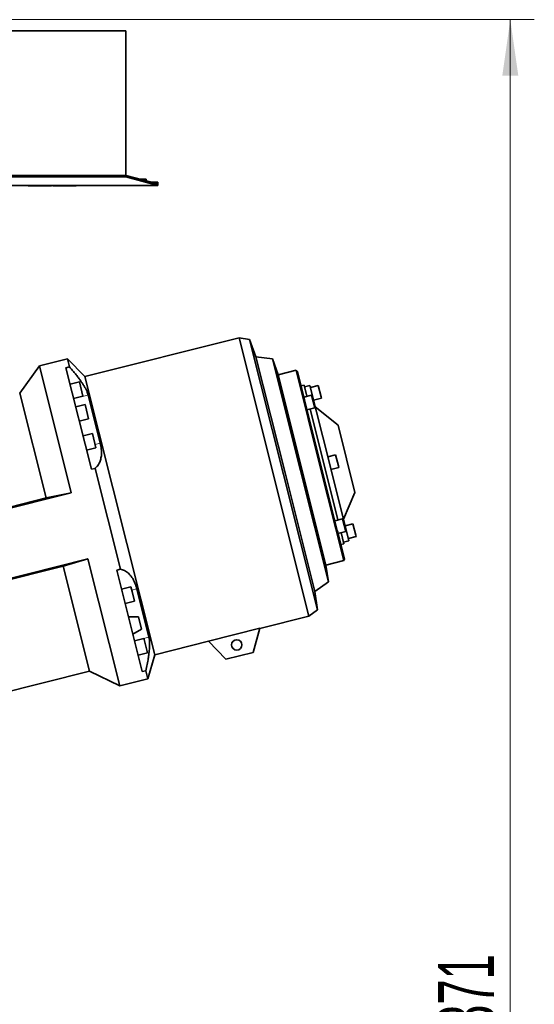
# Model space of a CAD drawing. Header units: millimetres. Extents: x 0 to 11920, y 0 to 8400.
# Tile 62 of 64: x 9563 to 10205, y 6253 to 7482. Entities that reach past the tile are written whole.
import ezdxf

# ---------------------------------------------------------------- set-up
doc = ezdxf.new("R2010")
doc.units = ezdxf.units.MM
doc.header["$LTSCALE"] = 20
doc.styles.add('SLDTEXTSTYLE0', font='TXT', dxfattribs={"width": 0.605})
doc.dimstyles.new('SLDDIMSTYLE0', dxfattribs={"dimtxt": 70, "dimasz": 70, "dimexe": 0, "dimexo": 0.0625, "dimgap": 17.5, "dimtad": 1, "dimdec": 1, "dimrnd": 1e-09, "dimzin": 12, "dimdsep": 46, "dimtxsty": 'SLDTEXTSTYLE0', "dimsah": 1, "dimcen": 0.09, "dimadec": 0, "dimazin": 3, "dimtfac": 1, "dimtofl": 0, "dimtmove": 0, "dimatfit": 3, "dimfxl": 1, "dimfrac": 2, "dimtolj": 1, "dimtzin": 12, "dimarcsym": 0})

# ---------------------------------------------------------------- blocks, each defined once
blk = doc.blocks.new('_D_5')
at = {"color": 7, "linetype": 'Continuous', "lineweight": 0}
for p, q in [((9462.3, 7482.4), (10205.2, 7482.4)), ((10175.2, 7482.4), (10175.2, 5111.4)), ((8991.2, 5111.4), (10205.2, 5111.4))]:
    blk.add_line(p, q, dxfattribs=at)
at = {"color": 7, "linetype": 'Continuous', "lineweight": 18}
for points in [[(10175.2, 7482.4), (10165.2, 7412.4), (10185.2, 7412.4)], [(10175.2, 5111.4), (10185.2, 5181.4), (10165.2, 5181.4)]]:
    blk.add_solid(points, dxfattribs=at)
at = {"color": 7, "linetype": 'Continuous', "lineweight": 18, "insert": (10085, 6189.9), "char_height": 70, "attachment_point": 1, "rotation": 90, "style": 'SLDTEXTSTYLE0'}
blk.add_mtext('2371', dxfattribs=at)

msp = doc.modelspace()

# ---------------------------------------------------------------- linework, layer by layer
at = {"color": 7, "linetype": 'Continuous', "lineweight": 35}
for p, q in [((9545.11, 7468.36), (9694.97, 7468.36)), ((9694.97, 7287.93), (9694.97, 7468.36)), ((9695.07, 7387.43), (9694.97, 7387.43)), ((9695.07, 7387.36), (9694.97, 7387.36)), ((9695.07, 7385.93), (9694.97, 7385.93)), ((9695.07, 7384.74), (9694.97, 7384.74)), ((9695.07, 7383.66), (9694.97, 7383.66)), ((9695.07, 7382.36), (9694.97, 7382.36)), ((9695.07, 7382.3), (9694.97, 7382.3)), ((9695.07, 7307.36), (9694.97, 7307.36)), ((9695.07, 7305.31), (9694.97, 7305.31)), ((9695.07, 7303.8), (9694.97, 7303.8)), ((9695.07, 7302.41), (9694.97, 7302.41)), ((9695.07, 7302.36), (9694.97, 7302.36)), ((9695.07, 7305.31), (9695.07, 7307.36)), ((9694.97, 7287.93), (9547.56, 7287.93)), ((9694.97, 7286.12), (9547.56, 7286.12)), ((9694.97, 7286.12), (9694.97, 7287.93)), ((9734.97, 7277.36), (9694.97, 7287.93)), ((9734.97, 7275.55), (9694.97, 7286.12)), ((9711.95, 7283.44), (9720.5, 7283.44)), ((9720.5, 7281.19), (9720.5, 7283.44)), ((9734.97, 7279.36), (9727.4, 7279.36)), ((9734.97, 7277.36), (9734.97, 7279.36)), ((9734.97, 7275.55), (9734.97, 7277.36)), ((9734.97, 7275.36), (9520.22, 7275.36)), ((9573.14, 7274.86), (9573.14, 7275.36)), ((9596.76, 7274.86), (9573.14, 7274.86)), ((9596.76, 7274.86), (9596.76, 7275.36)), ((9602.23, 7274.86), (9596.76, 7274.86)), ((9602.23, 7274.86), (9602.23, 7275.36)), ((9603.72, 7274.86), (9603.72, 7275.36)), ((9633.1, 7274.86), (9603.72, 7274.86)), ((9633.1, 7274.86), (9633.1, 7275.36)), ((9734.97, 7275.36), (9734.97, 7275.55)), ((9836.46, 7085.11), (9643.91, 7036.75)), ((9849.68, 7083.28), (9836.46, 7085.11)), ((9836.46, 7085.11), (9923.67, 6737.9)), ((9857.57, 7061.7), (9849.68, 7083.28)), ((9849.68, 7083.28), (9892.07, 6914.52)), ((9622.21, 7059.14), (9587.14, 7050.33)), ((9643.91, 7036.75), (9622.21, 7059.14)), ((9624.77, 7048.96), (9622.21, 7059.14)), ((9878.13, 7058.85), (9857.57, 7061.7)), ((9857.57, 7061.7), (9894.39, 6915.1)), ((9885.34, 7039.13), (9878.13, 7058.85)), ((9878.13, 7058.85), (9913.06, 6919.79)), ((9587.14, 7050.33), (9562.51, 7016.3)), ((9626.97, 6891.75), (9587.14, 7050.33)), ((9620.31, 7047.84), (9624.77, 7048.96)), ((9620.31, 7047.84), (9652.12, 6921.17)), ((9907.66, 7044.74), (9885.34, 7039.13)), ((9909.27, 7043.08), (9907.66, 7044.74)), ((9937.51, 6925.93), (9907.66, 7044.74)), ((9909.27, 7043.08), (9917.61, 7009.89)), ((9731.12, 6689.53), (9643.91, 7036.75)), ((9885.34, 7039.13), (9945.03, 6801.52)), ((9637.1, 7030.26), (9625.46, 7027.34)), ((9641.55, 7012.54), (9637.1, 7030.26)), ((9917.66, 7026.12), (9913.78, 7025.14)), ((9921.15, 7012.23), (9917.66, 7026.12)), ((9924.93, 7025.88), (9918.15, 7024.18)), ((9924.93, 7025.88), (9949.3, 6928.89)), ((9935.33, 7025.54), (9925.63, 7023.1)), ((9938.83, 7011.61), (9935.33, 7025.54)), ((9595.41, 6885.34), (9562.51, 7016.3)), ((9629.91, 7009.62), (9641.55, 7012.54)), ((9648.03, 7013.82), (9663.16, 6953.58)), ((9926.97, 7013.69), (9917.27, 7011.26)), ((9917.61, 7009.89), (9918.13, 7007.8)), ((9918.13, 7007.8), (9959.12, 6844.63)), ((9926.97, 7013.69), (9928.95, 7005.8)), ((9929.6, 7007.32), (9939.3, 7009.76)), ((9939.3, 7009.76), (9938.83, 7011.61)), ((9644.19, 7002.02), (9632.55, 6999.1)), ((9644.65, 7000.2), (9644.19, 7002.02)), ((9648.64, 6984.3), (9644.65, 7000.2)), ((9921.23, 6995.48), (9930.93, 6997.91)), ((9959.9, 6857.93), (9925.11, 6996.45)), ((9928.95, 7005.8), (9930.93, 6997.91)), ((9960.07, 6976.32), (9931.68, 6999.03)), ((9637, 6981.38), (9648.64, 6984.3)), ((9960.07, 6976.32), (9970.63, 6934.25)), ((9653.29, 6965.79), (9641.65, 6962.87)), ((9657.74, 6948.07), (9653.29, 6965.79)), ((9646.1, 6945.15), (9657.74, 6948.07)), ((9957.01, 6939.22), (9947.31, 6936.78)), ((9960.51, 6925.3), (9957.01, 6939.22)), ((9970.63, 6934.25), (9981.2, 6892.19)), ((9656.59, 6922.29), (9652.12, 6921.17)), ((9688.21, 6796.39), (9656.59, 6922.29)), ((9967.35, 6807.12), (9937.51, 6925.93)), ((9949.3, 6928.89), (9973.66, 6831.91)), ((9951.28, 6921), (9960.98, 6923.44)), ((9960.98, 6923.44), (9960.51, 6925.3)), ((9892.07, 6914.52), (9934.45, 6745.76)), ((9894.39, 6915.1), (9931.22, 6768.51)), ((9913.06, 6919.79), (9947.99, 6780.73)), ((9505.52, 6862.76), (9595.41, 6885.34)), ((9626.97, 6891.75), (9506.05, 6861.38)), ((9595.41, 6885.34), (9626.97, 6891.75)), ((9966.91, 6858.76), (9981.2, 6892.19)), ((9965.72, 6859.39), (9956.03, 6856.95)), ((9965.72, 6859.39), (9967.71, 6851.5)), ((9967.71, 6851.5), (9969.69, 6843.61)), ((9978.69, 6852.9), (9969, 6850.46)), ((9982.19, 6838.98), (9978.69, 6852.9)), ((9959.12, 6844.63), (9959.65, 6842.53)), ((9959.65, 6842.53), (9967.98, 6809.34)), ((9959.99, 6841.17), (9969.69, 6843.61)), ((9967.36, 6828.26), (9963.87, 6842.15)), ((9972.96, 6834.68), (9982.66, 6837.12)), ((9982.66, 6837.12), (9982.19, 6838.98)), ((9963.48, 6827.29), (9967.36, 6828.26)), ((9966.87, 6830.2), (9973.66, 6831.91)), ((9516.71, 6776.42), (9647.68, 6809.31)), ((9647.68, 6809.31), (9616.83, 6800.05)), ((9687.51, 6650.74), (9647.68, 6809.31)), ((9967.35, 6807.12), (9967.98, 6809.34)), ((9616.83, 6800.05), (9515.88, 6774.69)), ((9649.72, 6669.09), (9616.83, 6800.05)), ((9945.03, 6801.52), (9967.35, 6807.12)), ((9947.99, 6780.73), (9945.03, 6801.52)), ((9683.75, 6795.27), (9688.21, 6796.39)), ((9683.75, 6795.27), (9715.56, 6668.6)), ((9701.41, 6774.22), (9689.77, 6771.29)), ((9702.88, 6768.37), (9701.41, 6774.22)), ((9931.22, 6768.51), (9947.99, 6780.73)), ((9705.86, 6756.5), (9702.88, 6768.37)), ((9708.79, 6771.92), (9723.92, 6711.68)), ((9934.45, 6745.76), (9931.22, 6768.51)), ((9694.22, 6753.57), (9705.86, 6756.5)), ((9710.79, 6736.89), (9698.36, 6737.08)), ((9714.68, 6721.37), (9710.79, 6736.89)), ((9862.54, 6722.54), (9923.67, 6737.9)), ((9923.67, 6737.9), (9934.45, 6745.76)), ((9703.83, 6715.33), (9714.68, 6721.37)), ((9798.25, 6706.53), (9862.58, 6722.69)), ((9854, 6692.56), (9862.58, 6722.69)), ((9717.6, 6709.75), (9705.96, 6706.83)), ((9717.85, 6708.76), (9717.6, 6709.75)), ((9722.05, 6692.03), (9717.85, 6708.76)), ((9731.12, 6689.53), (9798.36, 6706.42)), ((9798.25, 6706.53), (9820.05, 6684.03)), ((9710.41, 6689.11), (9722.05, 6692.03)), ((9722.58, 6659.55), (9731.12, 6689.53)), ((9820.05, 6684.03), (9854, 6692.56)), ((9472.49, 6624.57), (9649.72, 6669.09)), ((9649.72, 6669.09), (9687.51, 6650.74)), ((9720.03, 6669.72), (9715.56, 6668.6)), ((9722.58, 6659.55), (9720.03, 6669.72)), ((9687.51, 6650.74), (9722.58, 6659.55))]:
    msp.add_line(p, q, dxfattribs=at)
at = {"color": 8, "linetype": 'Continuous', "lineweight": 18}
for p, q in [((9648.03, 7013.82), (9629.99, 7009.29)), ((9663.16, 6953.58), (9656.76, 6951.98)), ((9708.79, 6771.92), (9702.39, 6770.31)), ((9723.92, 6711.68), (9705.88, 6707.15))]:
    msp.add_line(p, q, dxfattribs=at)
at = {"color": 7, "linetype": 'Continuous', "lineweight": 35}
msp.add_circle((9833.62, 6701.87), 6.5, dxfattribs=at)
for points, knots in [([(9695.07, 7385.93), (9695.07, 7386.1), (9695.07, 7386.43), (9695.07, 7386.87), (9695.07, 7387.33), (9695.07, 7387.35), (9695.07, 7387.36)], [0, 0, 0, 0, 0.1871427, 0.3743187, 0.5607862, 1, 1, 1, 1]), ([(9695.07, 7384.74), (9695.07, 7384.79), (9695.07, 7384.89), (9695.07, 7385.21), (9695.07, 7385.57), (9695.07, 7385.81), (9695.07, 7385.93)], [0, 0, 0, 0, 0.2802111, 0.5596695, 0.7797087, 1, 1, 1, 1]), ([(9695.07, 7383.66), (9695.07, 7383.79), (9695.07, 7384.05), (9695.07, 7384.46), (9695.07, 7384.63), (9695.07, 7384.74)], [0, 0, 0, 0, 0.280336, 0.5608003, 1, 1, 1, 1]), ([(9695.07, 7382.36), (9695.07, 7382.37), (9695.07, 7382.39), (9695.07, 7382.66), (9695.07, 7383.14), (9695.07, 7383.49), (9695.07, 7383.66)], [0, 0, 0, 0, 0.2811161, 0.5600262, 0.7801115, 1, 1, 1, 1]), ([(9695.07, 7303.8), (9695.07, 7304.05), (9695.07, 7304.55), (9695.07, 7305.27), (9695.07, 7305.3), (9695.07, 7305.31)], [0, 0, 0, 0, 0.2807512, 0.5597085, 1, 1, 1, 1]), ([(9695.07, 7302.41), (9695.07, 7302.46), (9695.07, 7302.54), (9695.07, 7302.93), (9695.07, 7303.37), (9695.07, 7303.66), (9695.07, 7303.8)], [0, 0, 0, 0, 0.280013, 0.5589104, 0.7793956, 1, 1, 1, 1]), ([(9624.77, 7048.96), (9625.9, 7047.64), (9628.18, 7045), (9631.45, 7041.04), (9634.58, 7037.09), (9637.5, 7033.2), (9640.16, 7029.43), (9642.53, 7025.77), (9644.6, 7022.22), (9646.19, 7019.03), (9647.35, 7016.21), (9647.8, 7014.62), (9648.03, 7013.82)], [0, 0, 0, 0, 0.101308, 0.2026079, 0.3064738, 0.4103264, 0.5118162, 0.6132906, 0.7187772, 0.8242472, 0.9117429, 1, 1, 1, 1]), ([(9663.16, 6953.58), (9663.45, 6952.36), (9664.01, 6949.9), (9664.51, 6946.33), (9664.74, 6942.88), (9664.67, 6939.62), (9664.34, 6936.6), (9663.76, 6933.8), (9662.95, 6931.2), (9661.63, 6928.2), (9659.62, 6925.01), (9657.6, 6923.2), (9656.59, 6922.29)], [0, 0, 0, 0, 0.0846289, 0.1692605, 0.2566905, 0.344128, 0.4286674, 0.5132145, 0.5998358, 0.6864645, 0.8420911, 1, 1, 1, 1]), ([(9688.21, 6796.39), (9689.06, 6796.21), (9690.76, 6795.83), (9693.3, 6794.76), (9695.81, 6793.29), (9698.24, 6791.38), (9700.54, 6789.04), (9702.69, 6786.25), (9704.69, 6782.97), (9706.38, 6779.41), (9707.76, 6775.71), (9708.45, 6773.19), (9708.79, 6771.92)], [0, 0, 0, 0, 0.1010227, 0.2026074, 0.3060998, 0.4103256, 0.5113819, 0.6132899, 0.7181839, 0.8242479, 0.9117432, 1, 1, 1, 1]), ([(9723.92, 6711.68), (9724.09, 6710.91), (9724.43, 6709.35), (9724.72, 6706.61), (9724.85, 6703.56), (9724.8, 6700.25), (9724.58, 6696.75), (9724.23, 6693.07), (9723.73, 6689.2), (9722.94, 6684.08), (9721.76, 6677.62), (9720.61, 6672.37), (9720.03, 6669.72)], [0, 0, 0, 0, 0.0846289, 0.1692605, 0.2566905, 0.344128, 0.4286674, 0.5132145, 0.5998358, 0.6864645, 0.8420911, 1, 1, 1, 1])]:
    msp.add_open_spline(points, degree=3, knots=knots, dxfattribs=at)

# ---------------------------------------------------------------- dimensions: what is measured, and where the dimension line sits
at = {"color": 7, "linetype": 'Continuous', "lineweight": 18}
dim = msp.add_linear_dim(base=(10175.2, 5111.36), p1=(9458.32, 7482.36), p2=(8987.25, 5111.36), angle=90, dimstyle='SLDDIMSTYLE0', dxfattribs=at)
dim.commit()
dim.dimension.update_dxf_attribs({"geometry": '_D_5', "text_midpoint": (10175.2, 6296.86), "dimtype": 160})

doc.saveas('drawing.dxf')
